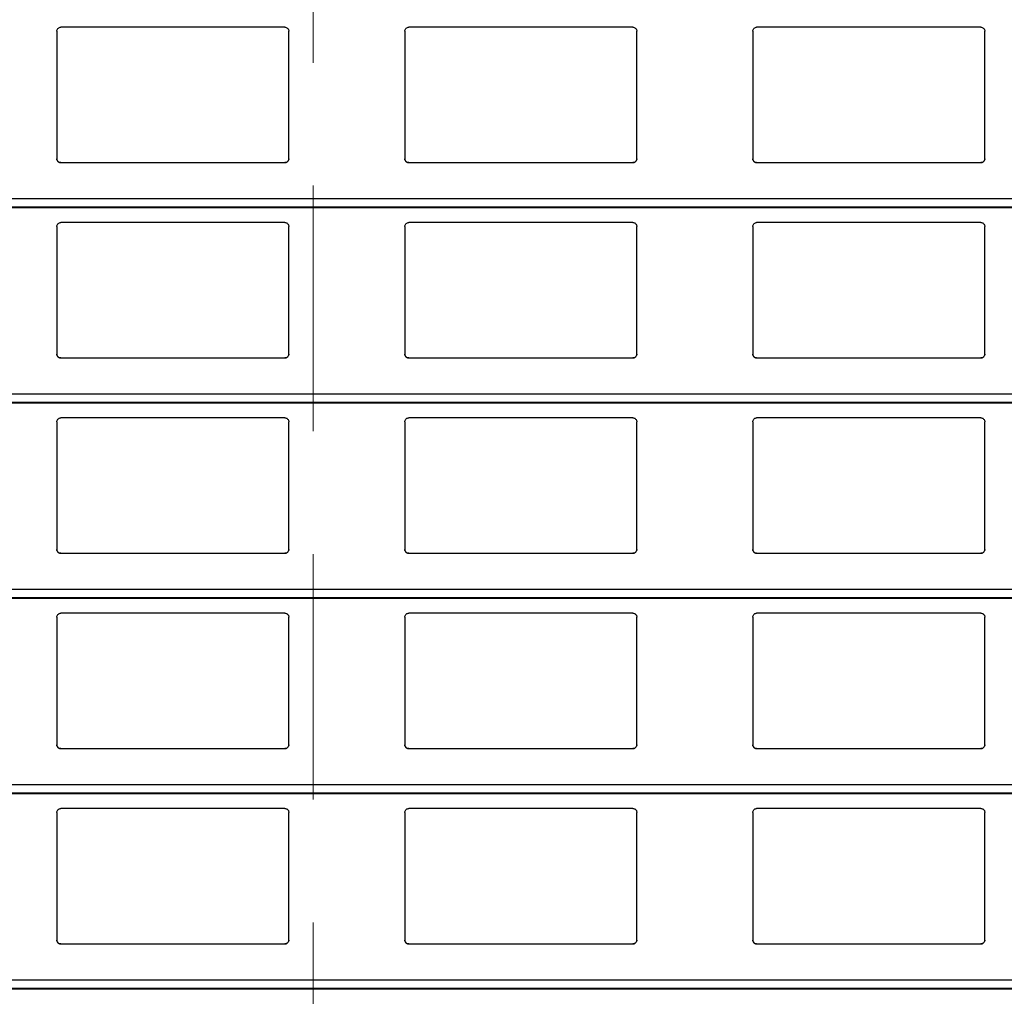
# Model space of a CAD drawing. Header units: millimetres. Extents: x 26 to 422, y 4 to 419.
# Tile 68 of 83: x 243.26 to 248.36, y 389.49 to 394.54. Entities that reach past the tile are written whole.
import ezdxf

# ---------------------------------------------------------------- set-up
doc = ezdxf.new("R2010")
doc.units = ezdxf.units.MM
doc.linetypes.add('HIDDEN', pattern=[1.905, 1.27, -0.635])

msp = doc.modelspace()

# ---------------------------------------------------------------- linework, layer by layer
at = {"color": 7, "linetype": 'HIDDEN', "lineweight": 18}
msp.add_line((244.7799, 410.822), (244.7799, 348.7529), dxfattribs=at)
at = {"color": 7, "linetype": 'Continuous', "lineweight": 25}
for p, q in [((243.4545, 394.4759), (243.4545, 393.8159)), ((244.6345, 394.4959), (243.4745, 394.4959)), ((244.6545, 393.8159), (244.6545, 394.4759)), ((245.2545, 394.4759), (245.2545, 393.8159)), ((246.4345, 394.4959), (245.2745, 394.4959)), ((246.4545, 393.8159), (246.4545, 394.4759)), ((247.0545, 394.4759), (247.0545, 393.8159)), ((248.2345, 394.4959), (247.0745, 394.4959)), ((248.2545, 393.8159), (248.2545, 394.4759)), ((243.4745, 393.7959), (244.6345, 393.7959)), ((245.2745, 393.7959), (246.4345, 393.7959)), ((247.0745, 393.7959), (248.2345, 393.7959)), ((210.8795, 393.5642), (251.961, 393.5642)), ((243.4545, 393.4659), (243.4545, 392.8059)), ((244.6345, 393.4859), (243.4745, 393.4859)), ((244.6545, 392.8059), (244.6545, 393.4659)), ((245.2545, 393.4659), (245.2545, 392.8059)), ((246.4345, 393.4859), (245.2745, 393.4859)), ((246.4545, 392.8059), (246.4545, 393.4659)), ((247.0545, 393.4659), (247.0545, 392.8059)), ((248.2345, 393.4859), (247.0745, 393.4859)), ((248.2545, 392.8059), (248.2545, 393.4659)), ((243.4745, 392.7859), (244.6345, 392.7859)), ((245.2745, 392.7859), (246.4345, 392.7859)), ((247.0745, 392.7859), (248.2345, 392.7859)), ((210.8795, 392.5542), (251.961, 392.5542)), ((244.6345, 392.4759), (243.4745, 392.4759)), ((246.4345, 392.4759), (245.2745, 392.4759)), ((248.2345, 392.4759), (247.0745, 392.4759)), ((243.4545, 392.4559), (243.4545, 391.7959)), ((244.6545, 391.7959), (244.6545, 392.4559)), ((245.2545, 392.4559), (245.2545, 391.7959)), ((246.4545, 391.7959), (246.4545, 392.4559)), ((247.0545, 392.4559), (247.0545, 391.7959)), ((248.2545, 391.7959), (248.2545, 392.4559)), ((243.4745, 391.7759), (244.6345, 391.7759)), ((245.2745, 391.7759), (246.4345, 391.7759)), ((247.0745, 391.7759), (248.2345, 391.7759)), ((210.8795, 391.5442), (251.961, 391.5442)), ((244.6345, 391.4659), (243.4745, 391.4659)), ((246.4345, 391.4659), (245.2745, 391.4659)), ((248.2345, 391.4659), (247.0745, 391.4659)), ((243.4545, 391.4459), (243.4545, 390.7859)), ((244.6545, 390.7859), (244.6545, 391.4459)), ((245.2545, 391.4459), (245.2545, 390.7859)), ((246.4545, 390.7859), (246.4545, 391.4459)), ((247.0545, 391.4459), (247.0545, 390.7859)), ((248.2545, 390.7859), (248.2545, 391.4459)), ((243.4745, 390.7659), (244.6345, 390.7659)), ((245.2745, 390.7659), (246.4345, 390.7659)), ((247.0745, 390.7659), (248.2345, 390.7659)), ((210.8795, 390.5342), (251.961, 390.5342)), ((243.4545, 390.4359), (243.4545, 389.7759)), ((244.6345, 390.4559), (243.4745, 390.4559)), ((244.6545, 389.7759), (244.6545, 390.4359)), ((245.2545, 390.4359), (245.2545, 389.7759)), ((246.4345, 390.4559), (245.2745, 390.4559)), ((246.4545, 389.7759), (246.4545, 390.4359)), ((247.0545, 390.4359), (247.0545, 389.7759)), ((248.2345, 390.4559), (247.0745, 390.4559)), ((248.2545, 389.7759), (248.2545, 390.4359)), ((243.4745, 389.7559), (244.6345, 389.7559)), ((245.2745, 389.7559), (246.4345, 389.7559)), ((247.0745, 389.7559), (248.2345, 389.7559)), ((210.8795, 389.5242), (251.961, 389.5242))]:
    msp.add_line(p, q, dxfattribs=at)
at = {"color": 8, "linetype": 'Continuous', "lineweight": 25}
for p, q in [((251.961, 393.6083), (210.8795, 393.6083)), ((251.961, 393.5661), (210.8795, 393.5661)), ((251.961, 392.5983), (210.8795, 392.5983)), ((251.961, 392.5561), (210.8795, 392.5561)), ((251.961, 391.5883), (210.8795, 391.5883)), ((251.961, 391.5461), (210.8795, 391.5461)), ((251.961, 390.5783), (210.8795, 390.5783)), ((251.961, 390.5361), (210.8795, 390.5361)), ((251.961, 389.5683), (210.8795, 389.5683)), ((251.961, 389.5261), (210.8795, 389.5261))]:
    msp.add_line(p, q, dxfattribs=at)
at = {"color": 7, "linetype": 'Continuous', "lineweight": 25}
for points, knots in [([(243.4545, 394.4759), (243.4547, 394.4784), (243.4552, 394.4832), (243.4592, 394.4896), (243.465, 394.494), (243.4705, 394.4958), (243.4736, 394.4959), (243.4745, 394.4959)], [0, 0, 0, 0, 0.241225, 0.48294, 0.713582, 0.923004, 1, 1, 1, 1]), ([(244.6345, 394.4959), (244.6366, 394.4958), (244.6408, 394.4954), (244.6464, 394.4924), (244.6509, 394.4879), (244.6539, 394.4822), (244.6543, 394.478), (244.6545, 394.4759)], [0, 0, 0, 0, 0.190931, 0.381666, 0.579766, 0.795476, 1, 1, 1, 1]), ([(245.2545, 394.4759), (245.2547, 394.4784), (245.2552, 394.4832), (245.2592, 394.4896), (245.265, 394.494), (245.2705, 394.4958), (245.2736, 394.4959), (245.2745, 394.4959)], [0, 0, 0, 0, 0.241225, 0.48294, 0.713582, 0.923004, 1, 1, 1, 1]), ([(246.4345, 394.4959), (246.4366, 394.4958), (246.4408, 394.4954), (246.4464, 394.4924), (246.4509, 394.4879), (246.4539, 394.4822), (246.4543, 394.478), (246.4545, 394.4759)], [0, 0, 0, 0, 0.190923, 0.381652, 0.579843, 0.795484, 1, 1, 1, 1]), ([(247.0545, 394.4759), (247.0547, 394.4784), (247.0552, 394.4832), (247.0592, 394.4896), (247.065, 394.494), (247.0705, 394.4958), (247.0736, 394.4959), (247.0745, 394.4959)], [0, 0, 0, 0, 0.241174, 0.482861, 0.713476, 0.923013, 1, 1, 1, 1]), ([(248.2345, 394.4959), (248.2366, 394.4958), (248.2408, 394.4954), (248.2464, 394.4924), (248.2509, 394.4879), (248.2539, 394.4822), (248.2543, 394.478), (248.2545, 394.4759)], [0, 0, 0, 0, 0.191054, 0.381771, 0.57985, 0.795477, 1, 1, 1, 1]), ([(243.4745, 393.7959), (243.4723, 393.7962), (243.4679, 393.7966), (243.462, 393.7999), (243.4574, 393.8048), (243.4549, 393.8104), (243.4546, 393.8143), (243.4545, 393.8159)], [0, 0, 0, 0, 0.207874, 0.415658, 0.626002, 0.84168, 1, 1, 1, 1]), ([(243.4545, 393.8159), (243.4547, 393.8136), (243.4551, 393.8088), (243.4579, 393.8049), (243.4594, 393.8028)], [0, 0, 0, 0, 0.484796, 1, 1, 1, 1]), ([(243.4594, 393.8028), (243.461, 393.8013), (243.4643, 393.7982), (243.4698, 393.7962), (243.4733, 393.796), (243.4745, 393.7959)], [0, 0, 0, 0, 0.39666, 0.793888, 1, 1, 1, 1]), ([(244.6545, 393.8159), (244.6542, 393.8137), (244.6538, 393.8091), (244.6502, 393.803), (244.6449, 393.7985), (244.6393, 393.7962), (244.6358, 393.796), (244.6345, 393.7959)], [0, 0, 0, 0, 0.221414, 0.442774, 0.66211, 0.876196, 1, 1, 1, 1]), ([(244.6345, 393.7959), (244.6366, 393.7962), (244.641, 393.7966), (244.6461, 393.7993), (244.6486, 393.8018), (244.6496, 393.8028)], [0, 0, 0, 0, 0.375725, 0.751177, 1, 1, 1, 1]), ([(244.6496, 393.8028), (244.6509, 393.8047), (244.6538, 393.8087), (244.6542, 393.8135), (244.6545, 393.8159)], [0, 0, 0, 0, 0.4805644, 1, 1, 1, 1]), ([(245.2745, 393.7959), (245.2723, 393.7962), (245.2679, 393.7966), (245.262, 393.7999), (245.2574, 393.8048), (245.2549, 393.8104), (245.2546, 393.8143), (245.2545, 393.8159)], [0, 0, 0, 0, 0.207874, 0.415658, 0.626002, 0.84168, 1, 1, 1, 1]), ([(245.2545, 393.8159), (245.2547, 393.8136), (245.2551, 393.8088), (245.2579, 393.8049), (245.2594, 393.8028)], [0, 0, 0, 0, 0.484903, 1, 1, 1, 1]), ([(245.2594, 393.8028), (245.261, 393.8013), (245.2643, 393.7982), (245.2698, 393.7962), (245.2733, 393.796), (245.2745, 393.7959)], [0, 0, 0, 0, 0.396897, 0.794151, 1, 1, 1, 1]), ([(246.4545, 393.8159), (246.4542, 393.8137), (246.4538, 393.8091), (246.4502, 393.803), (246.4449, 393.7985), (246.4393, 393.7962), (246.4358, 393.796), (246.4345, 393.7959)], [0, 0, 0, 0, 0.221414, 0.442774, 0.66211, 0.876196, 1, 1, 1, 1]), ([(246.4345, 393.7959), (246.4366, 393.7962), (246.441, 393.7966), (246.4461, 393.7993), (246.4486, 393.8018), (246.4496, 393.8028)], [0, 0, 0, 0, 0.375986, 0.751184, 1, 1, 1, 1]), ([(246.4496, 393.8028), (246.4509, 393.8047), (246.4538, 393.8087), (246.4542, 393.8135), (246.4545, 393.8159)], [0, 0, 0, 0, 0.4805644, 1, 1, 1, 1]), ([(247.0745, 393.7959), (247.0723, 393.7962), (247.0679, 393.7966), (247.062, 393.7999), (247.0574, 393.8048), (247.0549, 393.8104), (247.0546, 393.8143), (247.0545, 393.8159)], [0, 0, 0, 0, 0.207851, 0.415743, 0.626062, 0.841716, 1, 1, 1, 1]), ([(247.0545, 393.8159), (247.0547, 393.8136), (247.0551, 393.8088), (247.0579, 393.8049), (247.0594, 393.8028)], [0, 0, 0, 0, 0.484796, 1, 1, 1, 1]), ([(247.0594, 393.8028), (247.061, 393.8013), (247.0643, 393.7982), (247.0698, 393.7962), (247.0733, 393.796), (247.0745, 393.7959)], [0, 0, 0, 0, 0.39666, 0.793888, 1, 1, 1, 1]), ([(248.2545, 393.8159), (248.2542, 393.8137), (248.2538, 393.8091), (248.2502, 393.803), (248.2449, 393.7985), (248.2393, 393.7962), (248.2358, 393.796), (248.2345, 393.7959)], [0, 0, 0, 0, 0.221381, 0.442708, 0.662011, 0.876065, 1, 1, 1, 1]), ([(248.2345, 393.7959), (248.2366, 393.7962), (248.241, 393.7966), (248.2461, 393.7993), (248.2486, 393.8018), (248.2496, 393.8028)], [0, 0, 0, 0, 0.375986, 0.751184, 1, 1, 1, 1]), ([(248.2496, 393.8028), (248.2509, 393.8047), (248.2538, 393.8087), (248.2542, 393.8135), (248.2545, 393.8159)], [0, 0, 0, 0, 0.480536, 1, 1, 1, 1]), ([(243.4545, 393.4659), (243.4547, 393.4684), (243.4552, 393.4732), (243.4592, 393.4796), (243.465, 393.484), (243.4705, 393.4858), (243.4736, 393.4859), (243.4745, 393.4859)], [0, 0, 0, 0, 0.241289, 0.482944, 0.713584, 0.923005, 1, 1, 1, 1]), ([(244.6345, 393.4859), (244.6366, 393.4858), (244.6408, 393.4854), (244.6464, 393.4824), (244.6509, 393.4779), (244.6539, 393.4722), (244.6543, 393.468), (244.6545, 393.4659)], [0, 0, 0, 0, 0.190911, 0.381639, 0.579778, 0.795419, 1, 1, 1, 1]), ([(245.2545, 393.4659), (245.2547, 393.4684), (245.2552, 393.4732), (245.2592, 393.4796), (245.265, 393.484), (245.2705, 393.4858), (245.2736, 393.4859), (245.2745, 393.4859)], [0, 0, 0, 0, 0.241289, 0.482944, 0.713584, 0.923005, 1, 1, 1, 1]), ([(246.4345, 393.4859), (246.4366, 393.4858), (246.4408, 393.4854), (246.4464, 393.4824), (246.4509, 393.4779), (246.4539, 393.4722), (246.4543, 393.468), (246.4545, 393.4659)], [0, 0, 0, 0, 0.190904, 0.381624, 0.579855, 0.795427, 1, 1, 1, 1]), ([(247.0545, 393.4659), (247.0547, 393.4684), (247.0552, 393.4732), (247.0592, 393.4796), (247.065, 393.484), (247.0705, 393.4858), (247.0736, 393.4859), (247.0745, 393.4859)], [0, 0, 0, 0, 0.2412372, 0.4828649, 0.7134784, 0.9230136, 1, 1, 1, 1]), ([(248.2345, 393.4859), (248.2366, 393.4858), (248.2408, 393.4854), (248.2464, 393.4824), (248.2509, 393.4779), (248.2539, 393.4722), (248.2543, 393.468), (248.2545, 393.4659)], [0, 0, 0, 0, 0.191035, 0.381743, 0.579862, 0.79542, 1, 1, 1, 1]), ([(243.4745, 392.7859), (243.4723, 392.7862), (243.4679, 392.7866), (243.462, 392.7899), (243.4574, 392.7948), (243.4549, 392.8004), (243.4546, 392.8043), (243.4545, 392.8059)], [0, 0, 0, 0, 0.207882, 0.415638, 0.625988, 0.841674, 1, 1, 1, 1]), ([(243.4545, 392.8059), (243.4547, 392.8036), (243.4551, 392.7988), (243.4579, 392.7949), (243.4594, 392.7928)], [0, 0, 0, 0, 0.4846479, 1, 1, 1, 1]), ([(243.4594, 392.7928), (243.461, 392.7913), (243.4643, 392.7882), (243.4698, 392.7862), (243.4733, 392.786), (243.4745, 392.7859)], [0, 0, 0, 0, 0.396608, 0.79387, 1, 1, 1, 1]), ([(244.6545, 392.8059), (244.6542, 392.8037), (244.6538, 392.7991), (244.6502, 392.793), (244.6449, 392.7885), (244.6393, 392.7862), (244.6358, 392.786), (244.6345, 392.7859)], [0, 0, 0, 0, 0.221353, 0.442725, 0.662072, 0.876197, 1, 1, 1, 1]), ([(244.6345, 392.7859), (244.6366, 392.7862), (244.641, 392.7866), (244.6461, 392.7893), (244.6486, 392.7918), (244.6496, 392.7928)], [0, 0, 0, 0, 0.375749, 0.751161, 1, 1, 1, 1]), ([(244.6496, 392.7928), (244.6509, 392.7947), (244.6538, 392.7987), (244.6542, 392.8035), (244.6545, 392.8059)], [0, 0, 0, 0, 0.4805644, 1, 1, 1, 1]), ([(245.2745, 392.7859), (245.2723, 392.7862), (245.2679, 392.7866), (245.262, 392.7899), (245.2574, 392.7948), (245.2549, 392.8004), (245.2546, 392.8043), (245.2545, 392.8059)], [0, 0, 0, 0, 0.207882, 0.415638, 0.625988, 0.841674, 1, 1, 1, 1]), ([(245.2545, 392.8059), (245.2547, 392.8036), (245.2551, 392.7988), (245.2579, 392.7949), (245.2594, 392.7928)], [0, 0, 0, 0, 0.4847547, 1, 1, 1, 1]), ([(245.2594, 392.7928), (245.261, 392.7913), (245.2643, 392.7882), (245.2698, 392.7862), (245.2733, 392.786), (245.2745, 392.7859)], [0, 0, 0, 0, 0.396845, 0.794133, 1, 1, 1, 1]), ([(246.4545, 392.8059), (246.4542, 392.8037), (246.4538, 392.7991), (246.4502, 392.793), (246.4449, 392.7885), (246.4393, 392.7862), (246.4358, 392.786), (246.4345, 392.7859)], [0, 0, 0, 0, 0.221353, 0.442725, 0.662072, 0.876197, 1, 1, 1, 1]), ([(246.4345, 392.7859), (246.4366, 392.7862), (246.441, 392.7866), (246.4461, 392.7893), (246.4486, 392.7918), (246.4496, 392.7928)], [0, 0, 0, 0, 0.3760104, 0.7511683, 1, 1, 1, 1]), ([(246.4496, 392.7928), (246.4509, 392.7947), (246.4538, 392.7987), (246.4542, 392.8035), (246.4545, 392.8059)], [0, 0, 0, 0, 0.4805644, 1, 1, 1, 1]), ([(247.0745, 392.7859), (247.0723, 392.7862), (247.0679, 392.7866), (247.062, 392.7899), (247.0574, 392.7948), (247.0549, 392.8004), (247.0546, 392.8043), (247.0545, 392.8059)], [0, 0, 0, 0, 0.207858, 0.415722, 0.626049, 0.84171, 1, 1, 1, 1]), ([(247.0545, 392.8059), (247.0547, 392.8036), (247.0551, 392.7988), (247.0579, 392.7949), (247.0594, 392.7928)], [0, 0, 0, 0, 0.4846479, 1, 1, 1, 1]), ([(247.0594, 392.7928), (247.061, 392.7913), (247.0643, 392.7882), (247.0698, 392.7862), (247.0733, 392.786), (247.0745, 392.7859)], [0, 0, 0, 0, 0.396608, 0.79387, 1, 1, 1, 1]), ([(248.2545, 392.8059), (248.2542, 392.8037), (248.2538, 392.7991), (248.2502, 392.793), (248.2449, 392.7885), (248.2393, 392.7862), (248.2358, 392.786), (248.2345, 392.7859)], [0, 0, 0, 0, 0.22132, 0.442659, 0.661973, 0.876065, 1, 1, 1, 1]), ([(248.2345, 392.7859), (248.2366, 392.7862), (248.241, 392.7866), (248.2461, 392.7893), (248.2486, 392.7918), (248.2496, 392.7928)], [0, 0, 0, 0, 0.3760104, 0.7511683, 1, 1, 1, 1]), ([(248.2496, 392.7928), (248.2509, 392.7947), (248.2538, 392.7987), (248.2542, 392.8035), (248.2545, 392.8059)], [0, 0, 0, 0, 0.480536, 1, 1, 1, 1]), ([(243.4545, 392.4559), (243.4547, 392.4584), (243.4552, 392.4632), (243.4592, 392.4696), (243.465, 392.474), (243.4705, 392.4758), (243.4736, 392.4759), (243.4745, 392.4759)], [0, 0, 0, 0, 0.241288, 0.482942, 0.71358, 0.923001, 1, 1, 1, 1]), ([(244.6345, 392.4759), (244.6366, 392.4758), (244.6408, 392.4754), (244.6464, 392.4724), (244.6509, 392.4679), (244.6539, 392.4622), (244.6543, 392.458), (244.6545, 392.4559)], [0, 0, 0, 0, 0.1909169, 0.381639, 0.5797241, 0.7953593, 1, 1, 1, 1]), ([(245.2545, 392.4559), (245.2547, 392.4584), (245.2552, 392.4632), (245.2592, 392.4696), (245.265, 392.474), (245.2705, 392.4758), (245.2736, 392.4759), (245.2745, 392.4759)], [0, 0, 0, 0, 0.241288, 0.482942, 0.71358, 0.923001, 1, 1, 1, 1]), ([(246.4345, 392.4759), (246.4366, 392.4758), (246.4408, 392.4754), (246.4464, 392.4724), (246.4509, 392.4679), (246.4539, 392.4622), (246.4543, 392.458), (246.4545, 392.4559)], [0, 0, 0, 0, 0.19091, 0.381625, 0.579801, 0.795367, 1, 1, 1, 1]), ([(247.0545, 392.4559), (247.0547, 392.4584), (247.0552, 392.4632), (247.0592, 392.4696), (247.065, 392.474), (247.0705, 392.4758), (247.0736, 392.4759), (247.0745, 392.4759)], [0, 0, 0, 0, 0.241236, 0.482863, 0.713475, 0.923009, 1, 1, 1, 1]), ([(248.2345, 392.4759), (248.2366, 392.4758), (248.2408, 392.4754), (248.2464, 392.4724), (248.2509, 392.4679), (248.2539, 392.4622), (248.2543, 392.458), (248.2545, 392.4559)], [0, 0, 0, 0, 0.191041, 0.381743, 0.579808, 0.79536, 1, 1, 1, 1]), ([(243.4745, 391.7759), (243.4723, 391.7762), (243.4679, 391.7766), (243.462, 391.7799), (243.4574, 391.7848), (243.4549, 391.7904), (243.4546, 391.7943), (243.4545, 391.7959)], [0, 0, 0, 0, 0.207886, 0.415645, 0.626055, 0.841744, 1, 1, 1, 1]), ([(243.4545, 391.7959), (243.4547, 391.7936), (243.4551, 391.7888), (243.4579, 391.7849), (243.4594, 391.7828)], [0, 0, 0, 0, 0.484715, 1, 1, 1, 1]), ([(243.4594, 391.7828), (243.461, 391.7813), (243.4643, 391.7782), (243.4698, 391.7762), (243.4733, 391.776), (243.4745, 391.7759)], [0, 0, 0, 0, 0.39666, 0.793888, 1, 1, 1, 1]), ([(244.6545, 391.7959), (244.6542, 391.7937), (244.6538, 391.7891), (244.6502, 391.783), (244.6449, 391.7785), (244.6393, 391.7762), (244.6358, 391.776), (244.6345, 391.7759)], [0, 0, 0, 0, 0.221357, 0.442734, 0.662085, 0.876187, 1, 1, 1, 1]), ([(244.6345, 391.7759), (244.6366, 391.7762), (244.641, 391.7766), (244.6461, 391.7793), (244.6486, 391.7818), (244.6496, 391.7828)], [0, 0, 0, 0, 0.375725, 0.751177, 1, 1, 1, 1]), ([(244.6496, 391.7828), (244.6509, 391.7847), (244.6538, 391.7887), (244.6542, 391.7935), (244.6545, 391.7959)], [0, 0, 0, 0, 0.480493, 1, 1, 1, 1]), ([(245.2745, 391.7759), (245.2723, 391.7762), (245.2679, 391.7766), (245.262, 391.7799), (245.2574, 391.7848), (245.2549, 391.7904), (245.2546, 391.7943), (245.2545, 391.7959)], [0, 0, 0, 0, 0.207886, 0.415645, 0.626055, 0.841744, 1, 1, 1, 1]), ([(245.2545, 391.7959), (245.2547, 391.7936), (245.2551, 391.7888), (245.2579, 391.7849), (245.2594, 391.7828)], [0, 0, 0, 0, 0.484822, 1, 1, 1, 1]), ([(245.2594, 391.7828), (245.261, 391.7813), (245.2643, 391.7782), (245.2698, 391.7762), (245.2733, 391.776), (245.2745, 391.7759)], [0, 0, 0, 0, 0.396897, 0.794151, 1, 1, 1, 1]), ([(246.4545, 391.7959), (246.4542, 391.7937), (246.4538, 391.7891), (246.4502, 391.783), (246.4449, 391.7785), (246.4393, 391.7762), (246.4358, 391.776), (246.4345, 391.7759)], [0, 0, 0, 0, 0.221357, 0.442734, 0.662085, 0.876187, 1, 1, 1, 1]), ([(246.4345, 391.7759), (246.4366, 391.7762), (246.441, 391.7766), (246.4461, 391.7793), (246.4486, 391.7818), (246.4496, 391.7828)], [0, 0, 0, 0, 0.375986, 0.751184, 1, 1, 1, 1]), ([(246.4496, 391.7828), (246.4509, 391.7847), (246.4538, 391.7887), (246.4542, 391.7935), (246.4545, 391.7959)], [0, 0, 0, 0, 0.480493, 1, 1, 1, 1]), ([(247.0745, 391.7759), (247.0723, 391.7762), (247.0679, 391.7766), (247.062, 391.7799), (247.0574, 391.7848), (247.0549, 391.7904), (247.0546, 391.7943), (247.0545, 391.7959)], [0, 0, 0, 0, 0.207862, 0.41573, 0.626115, 0.84178, 1, 1, 1, 1]), ([(247.0545, 391.7959), (247.0547, 391.7936), (247.0551, 391.7888), (247.0579, 391.7849), (247.0594, 391.7828)], [0, 0, 0, 0, 0.484715, 1, 1, 1, 1]), ([(247.0594, 391.7828), (247.061, 391.7813), (247.0643, 391.7782), (247.0698, 391.7762), (247.0733, 391.776), (247.0745, 391.7759)], [0, 0, 0, 0, 0.39666, 0.793888, 1, 1, 1, 1]), ([(248.2545, 391.7959), (248.2542, 391.7937), (248.2538, 391.7891), (248.2502, 391.783), (248.2449, 391.7785), (248.2393, 391.7762), (248.2358, 391.776), (248.2345, 391.7759)], [0, 0, 0, 0, 0.221324, 0.442668, 0.661986, 0.876056, 1, 1, 1, 1]), ([(248.2345, 391.7759), (248.2366, 391.7762), (248.241, 391.7766), (248.2461, 391.7793), (248.2486, 391.7818), (248.2496, 391.7828)], [0, 0, 0, 0, 0.375986, 0.751184, 1, 1, 1, 1]), ([(248.2496, 391.7828), (248.2509, 391.7847), (248.2538, 391.7887), (248.2542, 391.7935), (248.2545, 391.7959)], [0, 0, 0, 0, 0.480465, 1, 1, 1, 1]), ([(243.4545, 391.4459), (243.4547, 391.4484), (243.4552, 391.4532), (243.4592, 391.4596), (243.465, 391.464), (243.4705, 391.4658), (243.4736, 391.4659), (243.4745, 391.4659)], [0, 0, 0, 0, 0.241346, 0.482935, 0.71361, 0.923003, 1, 1, 1, 1]), ([(244.6345, 391.4659), (244.6366, 391.4658), (244.6408, 391.4654), (244.6464, 391.4624), (244.6509, 391.4579), (244.6539, 391.4522), (244.6543, 391.448), (244.6545, 391.4459)], [0, 0, 0, 0, 0.1908985, 0.3816135, 0.5797397, 0.7953669, 1, 1, 1, 1]), ([(245.2545, 391.4459), (245.2547, 391.4484), (245.2552, 391.4532), (245.2592, 391.4596), (245.265, 391.464), (245.2705, 391.4658), (245.2736, 391.4659), (245.2745, 391.4659)], [0, 0, 0, 0, 0.241346, 0.482935, 0.71361, 0.923003, 1, 1, 1, 1]), ([(246.4345, 391.4659), (246.4366, 391.4658), (246.4408, 391.4654), (246.4464, 391.4624), (246.4509, 391.4579), (246.4539, 391.4522), (246.4543, 391.448), (246.4545, 391.4459)], [0, 0, 0, 0, 0.1908914, 0.3815993, 0.5798169, 0.7953745, 1, 1, 1, 1]), ([(247.0545, 391.4459), (247.0547, 391.4484), (247.0552, 391.4532), (247.0592, 391.4596), (247.065, 391.464), (247.0705, 391.4658), (247.0736, 391.4659), (247.0745, 391.4659)], [0, 0, 0, 0, 0.241295, 0.482856, 0.713505, 0.923012, 1, 1, 1, 1]), ([(248.2345, 391.4659), (248.2366, 391.4658), (248.2408, 391.4654), (248.2464, 391.4624), (248.2509, 391.4579), (248.2539, 391.4522), (248.2543, 391.448), (248.2545, 391.4459)], [0, 0, 0, 0, 0.191022, 0.381718, 0.579824, 0.795367, 1, 1, 1, 1]), ([(243.4745, 390.7659), (243.4723, 390.7662), (243.4679, 390.7666), (243.462, 390.7699), (243.4574, 390.7748), (243.4549, 390.7804), (243.4546, 390.7843), (243.4545, 390.7859)], [0, 0, 0, 0, 0.207893, 0.415625, 0.626041, 0.841738, 1, 1, 1, 1]), ([(243.4545, 390.7859), (243.4547, 390.7836), (243.4551, 390.7788), (243.4579, 390.7749), (243.4594, 390.7728)], [0, 0, 0, 0, 0.4845669, 1, 1, 1, 1]), ([(243.4594, 390.7728), (243.461, 390.7713), (243.4643, 390.7682), (243.4698, 390.7662), (243.4733, 390.766), (243.4745, 390.7659)], [0, 0, 0, 0, 0.396679, 0.793879, 1, 1, 1, 1]), ([(244.6545, 390.7859), (244.6542, 390.7837), (244.6538, 390.7791), (244.6502, 390.773), (244.6449, 390.7685), (244.6393, 390.7662), (244.6358, 390.766), (244.6345, 390.7659)], [0, 0, 0, 0, 0.221288, 0.442733, 0.662087, 0.876192, 1, 1, 1, 1]), ([(244.6345, 390.7659), (244.6366, 390.7662), (244.641, 390.7666), (244.6461, 390.7693), (244.6486, 390.7718), (244.6496, 390.7728)], [0, 0, 0, 0, 0.375749, 0.751161, 1, 1, 1, 1]), ([(244.6496, 390.7728), (244.6509, 390.7747), (244.6538, 390.7787), (244.6542, 390.7835), (244.6545, 390.7859)], [0, 0, 0, 0, 0.480493, 1, 1, 1, 1]), ([(245.2745, 390.7659), (245.2723, 390.7662), (245.2679, 390.7666), (245.262, 390.7699), (245.2574, 390.7748), (245.2549, 390.7804), (245.2546, 390.7843), (245.2545, 390.7859)], [0, 0, 0, 0, 0.207893, 0.415625, 0.626041, 0.841738, 1, 1, 1, 1]), ([(245.2545, 390.7859), (245.2547, 390.7836), (245.2551, 390.7788), (245.2579, 390.7749), (245.2594, 390.7728)], [0, 0, 0, 0, 0.484674, 1, 1, 1, 1]), ([(245.2594, 390.7728), (245.261, 390.7713), (245.2643, 390.7682), (245.2698, 390.7662), (245.2733, 390.766), (245.2745, 390.7659)], [0, 0, 0, 0, 0.396915, 0.794141, 1, 1, 1, 1]), ([(246.4545, 390.7859), (246.4542, 390.7837), (246.4538, 390.7791), (246.4502, 390.773), (246.4449, 390.7685), (246.4393, 390.7662), (246.4358, 390.766), (246.4345, 390.7659)], [0, 0, 0, 0, 0.221288, 0.442733, 0.662087, 0.876192, 1, 1, 1, 1]), ([(246.4345, 390.7659), (246.4366, 390.7662), (246.441, 390.7666), (246.4461, 390.7693), (246.4486, 390.7718), (246.4496, 390.7728)], [0, 0, 0, 0, 0.3760104, 0.7511683, 1, 1, 1, 1]), ([(246.4496, 390.7728), (246.4509, 390.7747), (246.4538, 390.7787), (246.4542, 390.7835), (246.4545, 390.7859)], [0, 0, 0, 0, 0.480493, 1, 1, 1, 1]), ([(247.0745, 390.7659), (247.0723, 390.7662), (247.0679, 390.7666), (247.062, 390.7699), (247.0574, 390.7748), (247.0549, 390.7804), (247.0546, 390.7843), (247.0545, 390.7859)], [0, 0, 0, 0, 0.207869, 0.415709, 0.626102, 0.841774, 1, 1, 1, 1]), ([(247.0545, 390.7859), (247.0547, 390.7836), (247.0551, 390.7788), (247.0579, 390.7749), (247.0594, 390.7728)], [0, 0, 0, 0, 0.4845669, 1, 1, 1, 1]), ([(247.0594, 390.7728), (247.061, 390.7713), (247.0643, 390.7682), (247.0698, 390.7662), (247.0733, 390.766), (247.0745, 390.7659)], [0, 0, 0, 0, 0.396679, 0.793879, 1, 1, 1, 1]), ([(248.2545, 390.7859), (248.2542, 390.7837), (248.2538, 390.7791), (248.2502, 390.773), (248.2449, 390.7685), (248.2393, 390.7662), (248.2358, 390.766), (248.2345, 390.7659)], [0, 0, 0, 0, 0.221255, 0.442666, 0.661988, 0.876061, 1, 1, 1, 1]), ([(248.2345, 390.7659), (248.2366, 390.7662), (248.241, 390.7666), (248.2461, 390.7693), (248.2486, 390.7718), (248.2496, 390.7728)], [0, 0, 0, 0, 0.3760104, 0.7511683, 1, 1, 1, 1]), ([(248.2496, 390.7728), (248.2509, 390.7747), (248.2538, 390.7787), (248.2542, 390.7835), (248.2545, 390.7859)], [0, 0, 0, 0, 0.480465, 1, 1, 1, 1]), ([(243.4545, 390.4359), (243.4547, 390.4384), (243.4552, 390.4432), (243.4592, 390.4496), (243.465, 390.454), (243.4705, 390.4558), (243.4736, 390.4559), (243.4745, 390.4559)], [0, 0, 0, 0, 0.2412928, 0.482952, 0.7135955, 0.922999, 1, 1, 1, 1]), ([(244.6345, 390.4559), (244.6366, 390.4558), (244.6408, 390.4554), (244.6464, 390.4524), (244.6509, 390.4479), (244.6539, 390.4422), (244.6543, 390.438), (244.6545, 390.4359)], [0, 0, 0, 0, 0.190911, 0.381639, 0.579778, 0.795419, 1, 1, 1, 1]), ([(245.2545, 390.4359), (245.2547, 390.4384), (245.2552, 390.4432), (245.2592, 390.4496), (245.265, 390.454), (245.2705, 390.4558), (245.2736, 390.4559), (245.2745, 390.4559)], [0, 0, 0, 0, 0.2412928, 0.482952, 0.7135955, 0.922999, 1, 1, 1, 1]), ([(246.4345, 390.4559), (246.4366, 390.4558), (246.4408, 390.4554), (246.4464, 390.4524), (246.4509, 390.4479), (246.4539, 390.4422), (246.4543, 390.438), (246.4545, 390.4359)], [0, 0, 0, 0, 0.190904, 0.381624, 0.579855, 0.795427, 1, 1, 1, 1]), ([(247.0545, 390.4359), (247.0547, 390.4384), (247.0552, 390.4432), (247.0592, 390.4496), (247.065, 390.454), (247.0705, 390.4558), (247.0736, 390.4559), (247.0745, 390.4559)], [0, 0, 0, 0, 0.241241, 0.482873, 0.71349, 0.923008, 1, 1, 1, 1]), ([(248.2345, 390.4559), (248.2366, 390.4558), (248.2408, 390.4554), (248.2464, 390.4524), (248.2509, 390.4479), (248.2539, 390.4422), (248.2543, 390.438), (248.2545, 390.4359)], [0, 0, 0, 0, 0.191035, 0.381743, 0.579862, 0.79542, 1, 1, 1, 1]), ([(243.4745, 389.7559), (243.4723, 389.7562), (243.4679, 389.7566), (243.462, 389.7599), (243.4574, 389.7648), (243.4549, 389.7704), (243.4546, 389.7743), (243.4545, 389.7759)], [0, 0, 0, 0, 0.207882, 0.415638, 0.625988, 0.841674, 1, 1, 1, 1]), ([(243.4545, 389.7759), (243.4547, 389.7736), (243.4551, 389.7688), (243.4579, 389.7649), (243.4594, 389.7628)], [0, 0, 0, 0, 0.4846479, 1, 1, 1, 1]), ([(244.6545, 389.7759), (244.6542, 389.7737), (244.6538, 389.7691), (244.6502, 389.763), (244.6449, 389.7585), (244.6393, 389.7562), (244.6358, 389.756), (244.6345, 389.7559)], [0, 0, 0, 0, 0.221353, 0.442725, 0.662072, 0.876197, 1, 1, 1, 1]), ([(244.6496, 389.7628), (244.6509, 389.7647), (244.6538, 389.7687), (244.6542, 389.7735), (244.6545, 389.7759)], [0, 0, 0, 0, 0.480418, 1, 1, 1, 1]), ([(245.2745, 389.7559), (245.2723, 389.7562), (245.2679, 389.7566), (245.262, 389.7599), (245.2574, 389.7648), (245.2549, 389.7704), (245.2546, 389.7743), (245.2545, 389.7759)], [0, 0, 0, 0, 0.207882, 0.415638, 0.625988, 0.841674, 1, 1, 1, 1]), ([(245.2545, 389.7759), (245.2547, 389.7736), (245.2551, 389.7688), (245.2579, 389.7649), (245.2594, 389.7628)], [0, 0, 0, 0, 0.4847547, 1, 1, 1, 1]), ([(246.4545, 389.7759), (246.4542, 389.7737), (246.4538, 389.7691), (246.4502, 389.763), (246.4449, 389.7585), (246.4393, 389.7562), (246.4358, 389.756), (246.4345, 389.7559)], [0, 0, 0, 0, 0.221353, 0.442725, 0.662072, 0.876197, 1, 1, 1, 1]), ([(246.4496, 389.7628), (246.4509, 389.7647), (246.4538, 389.7687), (246.4542, 389.7735), (246.4545, 389.7759)], [0, 0, 0, 0, 0.480418, 1, 1, 1, 1]), ([(247.0745, 389.7559), (247.0723, 389.7562), (247.0679, 389.7566), (247.062, 389.7599), (247.0574, 389.7648), (247.0549, 389.7704), (247.0546, 389.7743), (247.0545, 389.7759)], [0, 0, 0, 0, 0.207858, 0.415722, 0.626049, 0.84171, 1, 1, 1, 1]), ([(247.0545, 389.7759), (247.0547, 389.7736), (247.0551, 389.7688), (247.0579, 389.7649), (247.0594, 389.7628)], [0, 0, 0, 0, 0.4846479, 1, 1, 1, 1]), ([(248.2545, 389.7759), (248.2542, 389.7737), (248.2538, 389.7691), (248.2502, 389.763), (248.2449, 389.7585), (248.2393, 389.7562), (248.2358, 389.756), (248.2345, 389.7559)], [0, 0, 0, 0, 0.22132, 0.442659, 0.661973, 0.876065, 1, 1, 1, 1]), ([(248.2496, 389.7628), (248.2509, 389.7647), (248.2538, 389.7687), (248.2542, 389.7735), (248.2545, 389.7759)], [0, 0, 0, 0, 0.480389, 1, 1, 1, 1]), ([(243.4594, 389.7628), (243.461, 389.7613), (243.4643, 389.7582), (243.4698, 389.7562), (243.4733, 389.756), (243.4745, 389.7559)], [0, 0, 0, 0, 0.396608, 0.79387, 1, 1, 1, 1]), ([(244.6345, 389.7559), (244.6366, 389.7562), (244.641, 389.7566), (244.6461, 389.7593), (244.6486, 389.7618), (244.6496, 389.7628)], [0, 0, 0, 0, 0.375749, 0.751161, 1, 1, 1, 1]), ([(245.2594, 389.7628), (245.261, 389.7613), (245.2643, 389.7582), (245.2698, 389.7562), (245.2733, 389.756), (245.2745, 389.7559)], [0, 0, 0, 0, 0.396845, 0.794133, 1, 1, 1, 1]), ([(246.4345, 389.7559), (246.4366, 389.7562), (246.441, 389.7566), (246.4461, 389.7593), (246.4486, 389.7618), (246.4496, 389.7628)], [0, 0, 0, 0, 0.3760104, 0.7511683, 1, 1, 1, 1]), ([(247.0594, 389.7628), (247.061, 389.7613), (247.0643, 389.7582), (247.0698, 389.7562), (247.0733, 389.756), (247.0745, 389.7559)], [0, 0, 0, 0, 0.396608, 0.79387, 1, 1, 1, 1]), ([(248.2345, 389.7559), (248.2366, 389.7562), (248.241, 389.7566), (248.2461, 389.7593), (248.2486, 389.7618), (248.2496, 389.7628)], [0, 0, 0, 0, 0.3760104, 0.7511683, 1, 1, 1, 1])]:
    msp.add_open_spline(points, degree=3, knots=knots, dxfattribs=at)

doc.saveas('drawing.dxf')
